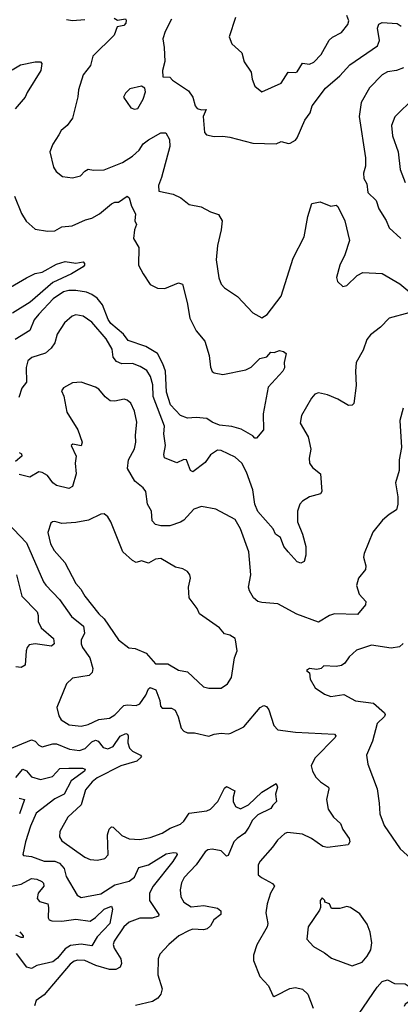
# Model space of a CAD drawing. Extents: x 1839239 to 1929705, y 762242 to 910352.
# Tile 152 of 256: x 1910277 to 1912427, y 796388 to 801952. Entities that reach past the tile are written whole.
import ezdxf

# ---------------------------------------------------------------- set-up
doc = ezdxf.new("R2010")
doc.units = 0

msp = doc.modelspace()

# ---------------------------------------------------------------- linework, layer by layer
at = {"layer": '0CON10XD'}
for points in [[(1910810.5, 801960.5), (1910830, 801950), (1910875, 801956.7), (1910878.6, 801948.6), (1910877, 801933), (1910865, 801918.6), (1910827.7, 801912.3), (1910810.6, 801865), (1910690.9, 801745), (1910677.1, 801692.9), (1910635, 801641.2), (1910609.4, 801555), (1910605.9, 801515.9), (1910575.7, 801395), (1910545.8, 801355), (1910510.8, 801325), (1910498.3, 801301.7), (1910465, 801248.8), (1910446.9, 801205), (1910468.3, 801118.3), (1910483.6, 801093.6), (1910520, 801065), (1910575, 801058), (1910620.7, 801069.3), (1910645, 801096.7), (1910665, 801108), (1910695, 801101.2), (1910755, 801104.3), (1910857.5, 801145), (1910915, 801181.5), (1910951.8, 801215), (1910975, 801250.9), (1911005, 801272.2), (1911075, 801312), (1911102.3, 801312.3), (1911122.9, 801275), (1911126.2, 801235), (1911079.2, 801060.8), (1911060.9, 801015), (1911063.3, 800983.3), (1911145, 800965.8), (1911186.7, 800945), (1911235, 800908), (1911302.5, 800895), (1911355, 800866.2), (1911400.7, 800850.7), (1911421.2, 800815), (1911415.7, 800765), (1911394.6, 800675.4), (1911387.8, 800595), (1911402.6, 800492.6), (1911415, 800456.7), (1911435, 800435.8), (1911508.3, 800388.3), (1911593.3, 800295), (1911645, 800266.7), (1911675, 800286), (1911755, 800390), (1911822.7, 800605), (1911883.8, 800725), (1911905, 800840), (1911926.7, 800913.3), (1911975, 800922), (1912035, 800897.5), (1912064.1, 800904.1), (1912075, 800896.2), (1912114.6, 800814.6), (1912139.4, 800705), (1912113.3, 800623.3), (1912084.7, 800565.3), (1912066.7, 800495), (1912072.8, 800472.8), (1912102.5, 800445), (1912125, 800450.8), (1912183.4, 800506.6), (1912215, 800522.7), (1912325, 800518.5), (1912425, 800458.4), (1912502.6, 800392.6)], [(1910542.4, 801952.4), (1910575, 801946.9), (1910645, 801954)], [(1911134.5, 801955), (1911098.1, 801885), (1911085.5, 801844.5), (1911094.3, 801795), (1911096.9, 801715), (1911084.3, 801665), (1911085, 801630), (1911125, 801626.7), (1911140.2, 801610.2), (1911230.9, 801550.9), (1911255, 801514), (1911269.1, 801465), (1911280.2, 801450.2), (1911305, 801442.2), (1911330, 801445), (1911314.5, 801405), (1911321.2, 801315), (1911331.7, 801301.7), (1911375, 801291.2), (1911425, 801294.2), (1911465, 801288.6), (1911595, 801254.4), (1911725, 801250), (1911755, 801264), (1911795, 801252), (1911805, 801254.2), (1911835, 801270.8), (1911845, 801283.8), (1911887.5, 801385), (1911917.8, 801425), (1911928.5, 801465), (1912004.5, 801565), (1912086.2, 801635), (1912142.7, 801697.3), (1912299.1, 801805), (1912309.2, 801835), (1912298.5, 801905), (1912305, 801926.4), (1912325, 801935.4), (1912410.2, 801930.2), (1912431.4, 801915)], [(1911496.7, 801965), (1911460, 801855), (1911475.7, 801815.7), (1911531.2, 801765), (1911544.4, 801714.4), (1911584, 801655), (1911590, 801615), (1911606, 801576), (1911645, 801544.2), (1911754.2, 801594.2), (1911793.3, 801655), (1911835, 801652.9), (1911845, 801658), (1911875, 801706.9), (1911915, 801700.6), (1911938.3, 801711.7), (1911980.8, 801755), (1912025, 801835.7), (1912045, 801853.1), (1912095, 801879.2), (1912130.8, 801925), (1912136, 801945), (1912125.7, 801975.7)], [(1910235, 801668.9), (1910282.5, 801697.5), (1910365, 801714.4), (1910394.2, 801714.2), (1910402, 801705), (1910397.1, 801665), (1910319.1, 801540.9), (1910309.2, 801515), (1910251.4, 801448.6)], [(1912445, 801680), (1912405, 801665.5), (1912355, 801656.7), (1912325, 801639.6), (1912252.3, 801567.7), (1912205.4, 801485), (1912194.7, 801405), (1912231.3, 801171.3), (1912229.6, 801125), (1912218.5, 801085), (1912220.6, 801055), (1912238.1, 801025), (1912244.6, 800974.6), (1912290.2, 800930.2), (1912305, 800883.3), (1912346.5, 800816.5), (1912364.3, 800775), (1912430, 800715)], [(1910925, 801446.2), (1910945, 801450), (1910975, 801503.3), (1910988.8, 801545), (1910983.3, 801565), (1910965, 801576.7), (1910899.3, 801560.7), (1910875, 801537.5), (1910863.8, 801515), (1910904.2, 801454.2), (1910925, 801446.2)], [(1912507, 801513), (1912397, 801403), (1912377.1, 801355), (1912382.1, 801295), (1912414.5, 801205), (1912426.9, 801105), (1912455, 801031.4)], [(1910247.8, 800955), (1910287, 800857), (1910314.2, 800814.2), (1910365, 800768.8), (1910435, 800757.5), (1910475, 800759.4), (1910515, 800780.8), (1910573.3, 800786.7), (1910648.5, 800821.5), (1910685, 800829.5), (1910728.6, 800855), (1910795, 800910.8), (1910815, 800920.6), (1910835, 800921.4), (1910885, 800954.2), (1910895, 800946), (1910908.1, 800898.1), (1910930.8, 800855), (1910928.1, 800815), (1910937.5, 800795), (1910926.1, 800765), (1910919.6, 800715), (1910950.5, 800665), (1910947.5, 800565), (1910975.6, 800515.6)], [(1910225, 800440.4), (1910315, 800493.8), (1910365, 800517.1), (1910405, 800526), (1910485, 800570.8), (1910535, 800585.8), (1910595, 800576.7), (1910635, 800583.8), (1910643.8, 800575), (1910643.8, 800565), (1910636.2, 800555), (1910569.4, 800515), (1910463.7, 800466.3), (1910335.9, 800355), (1910237.2, 800292.8)], [(1910975.6, 800515.6), (1911015, 800455.7), (1911055, 800435.6), (1911097.8, 800432.2), (1911175, 800465.7), (1911197.6, 800457.6), (1911223.8, 800353.8), (1911238.5, 800265), (1911274.1, 800194.1), (1911323.1, 800135), (1911348.1, 800055), (1911355, 799987.5), (1911365, 799963.3), (1911375, 799956.2), (1911425, 799946), (1911555, 799973.8), (1911585, 799988.8), (1911633.4, 800036.6), (1911674.1, 800045.9), (1911695, 800073.3), (1911715, 800072), (1911745, 800082.5), (1911767, 800077), (1911782.5, 800065), (1911771.2, 800015), (1911773.8, 799985), (1911763.8, 799965), (1911680.8, 799875), (1911652.7, 799725), (1911653.8, 799635), (1911615, 799586.7), (1911605, 799586.7), (1911595, 799600), (1911527.7, 799637.7), (1911475, 799653.4), (1911405, 799660.9), (1911365, 799677.8), (1911335, 799698.9), (1911275, 799704.3), (1911225, 799700.5), (1911185, 799715.4), (1911129, 799775), (1911106.7, 799846.7), (1911101.3, 799965), (1911086.7, 800006.7), (1911055.2, 800065.2), (1910990.5, 800105), (1910889.9, 800139.9), (1910864.1, 800175), (1910791.9, 800235), (1910777.5, 800257.5), (1910745, 800341.1), (1910715, 800377.8), (1910685, 800399.7), (1910655, 800411.8), (1910595, 800422.5), (1910555, 800422.2), (1910525, 800414.7), (1910467.3, 800375), (1910385, 800288.2), (1910360, 800255), (1910334.5, 800195), (1910252.7, 800145)], [(1912475.3, 800294.7), (1912365, 800265.4), (1912316.1, 800213.9), (1912259.3, 800170.7), (1912238.9, 800145), (1912217.5, 800085), (1912178, 800015), (1912174.2, 799965), (1912178.6, 799885), (1912165, 799783.3), (1912155, 799773.8), (1912135, 799772), (1912075, 799806.7), (1912015, 799831.9), (1911965, 799844), (1911945, 799836.2), (1911925, 799813.3), (1911869.2, 799715), (1911861.7, 799671.7), (1911905.8, 799595), (1911922.5, 799525), (1911911.8, 799475), (1911913.9, 799445), (1911930.8, 799420.8), (1911975.7, 799385), (1911984, 799285), (1911977.1, 799272.9), (1911915, 799255.6), (1911875, 799231.9), (1911860.5, 799215), (1911845.5, 799175), (1911846.9, 799115), (1911875.6, 799045), (1911894, 798975), (1911893.3, 798925), (1911885, 798890), (1911865, 798880), (1911845, 798887.5), (1911794, 798944), (1911769.4, 798975), (1911750.8, 799025), (1911722.9, 799045), (1911708.6, 799075), (1911622.9, 799172.9), (1911605.5, 799215), (1911594, 799295), (1911558.2, 799395), (1911532.9, 799445), (1911495, 799479.4), (1911415, 799517.8), (1911395, 799519.4), (1911355, 799492.9), (1911325, 799450), (1911255, 799396.2), (1911241.2, 799405), (1911220, 799465), (1911205, 799466.2), (1911165, 799447.5), (1911095.5, 799475.5), (1911091.2, 799495), (1911100, 799545), (1911092.1, 799612.1), (1911094.7, 799655), (1911031.8, 799821.8), (1911028.5, 799888.5), (1911016.6, 799935), (1910995, 799970), (1910957.5, 799992.5), (1910915, 800008.7), (1910855, 800007.5), (1910825, 800021.2), (1910805.4, 800045), (1910799.4, 800089.4), (1910765, 800147.8), (1910685, 800243.1), (1910635, 800277.5), (1910595, 800283.3), (1910573, 800277), (1910531.2, 800238.8), (1910488.1, 800175), (1910476.5, 800125), (1910454.4, 800095), (1910422.7, 800067.3), (1910346.4, 800043.6), (1910324.3, 800025), (1910313.6, 799986.4), (1910315.9, 799904.1), (1910290, 799870), (1910273.1, 799816.9)], [(1912363.3, 799155), (1912326.4, 799123.6), (1912271.4, 799055), (1912223.8, 798935), (1912218.8, 798915), (1912232, 798865), (1912230, 798845), (1912190.8, 798795), (1912180, 798755), (1912195.6, 798705.6), (1912232, 798665), (1912230.8, 798645), (1912185, 798591.5), (1912054.8, 798595.2), (1912027.1, 798585), (1911965, 798547.1), (1911843, 798593), (1911735, 798651.2), (1911645, 798658), (1911623.3, 798665), (1911598, 798685), (1911574.5, 798724.5), (1911570.6, 798745), (1911582.1, 798815), (1911571.2, 798945), (1911524, 799075), (1911495, 799126.9), (1911385.9, 799185.9), (1911305, 799200.5), (1911260, 799185), (1911205, 799123.1), (1911185, 799111.9), (1911125, 799092.5), (1911075, 799092), (1911045, 799100), (1911025, 799120), (1911022, 799175), (1910998.6, 799215), (1910990.6, 799285), (1910975, 799306.9), (1910928.5, 799345), (1910886.5, 799415), (1910891.1, 799465), (1910925, 799526), (1910934.1, 799565), (1910930.7, 799605), (1910938.2, 799678.2), (1910925, 799740), (1910905, 799784), (1910885, 799802.5), (1910867.3, 799807.3), (1910815, 799796), (1910787.7, 799797.7), (1910760.3, 799820.3), (1910725, 799863.8), (1910705.6, 799875.6), (1910625, 799904), (1910575, 799900), (1910525, 799872.5), (1910513.1, 799855), (1910526.7, 799825), (1910544.2, 799734.2), (1910606.1, 799635), (1910630, 799565), (1910625, 799543.3), (1910577.5, 799552.5), (1910567.5, 799545), (1910595.7, 799485), (1910590.6, 799445), (1910595.5, 799385.5), (1910575, 799314.2), (1910555, 799302.9), (1910485, 799320), (1910465, 799334.3), (1910435, 799376.2), (1910405, 799393.8), (1910385, 799396.2), (1910335, 799366.8), (1910275, 799382.5)], [(1912443.2, 799756.8), (1912423.7, 799686.3), (1912434.3, 799535), (1912420, 799465), (1912420, 799405), (1912400, 799335), (1912413.8, 799255), (1912413.8, 799215), (1912405, 799182.5), (1912363.3, 799155)], [(1910275.2, 799505.3), (1910288, 799498), (1910289.1, 799485), (1910254.6, 799455)], [(1911345, 798173.5), (1911415, 798174.5), (1911450.9, 798199.1), (1911474, 798235), (1911491.4, 798345), (1911505.5, 798384.5), (1911497, 798447), (1911493.8, 798455), (1911465, 798472.9), (1911435, 798482), (1911405.2, 798515.3), (1911293.3, 798595), (1911279.2, 798625), (1911234.2, 798685), (1911230.8, 798745), (1911241.2, 798795), (1911238, 798815), (1911225, 798833.8), (1911198.7, 798848.7), (1911158.3, 798858.3), (1911075, 798906.7), (1911045, 798904.2), (1911005, 798880.6), (1910965, 798893.8), (1910935, 798884.3), (1910915, 798895.7), (1910860, 798945), (1910792.1, 799115), (1910775, 799143.1), (1910755, 799160), (1910735, 799156.7), (1910666.7, 799123.3), (1910595, 799110), (1910515.5, 799105.5), (1910475, 799117.1), (1910462.5, 799115), (1910454.1, 799105.9), (1910435.5, 799054.5), (1910450.5, 798990.5), (1910472.3, 798952.3), (1910532.9, 798885), (1910595.4, 798765), (1910622.9, 798732.9), (1910644.5, 798695), (1910724, 798595), (1910755.2, 798565.2), (1910835, 798447.5), (1910892.9, 798402.9), (1910928.9, 798398.9), (1910992.1, 798372.1), (1911045, 798311.1), (1911115, 798311.8), (1911175, 798275.5), (1911225, 798267.3), (1911315, 798182.2), (1911345, 798173.5)], [(1910169.9, 799149.9), (1910315.8, 798995.8), (1910411.5, 798775), (1910425.9, 798755.9), (1910503.1, 798675), (1910570.1, 798580.1), (1910637.1, 798525), (1910643.8, 798485), (1910623.8, 798445), (1910624.6, 798425), (1910632, 798405), (1910673.1, 798345), (1910690.5, 798285), (1910687.6, 798262.4), (1910669.2, 798245), (1910575, 798230), (1910541.4, 798198.6), (1910488, 798065), (1910497.7, 798017.7), (1910511.2, 797995), (1910557.4, 797967.4), (1910625, 797959.1), (1910665, 797969.6), (1910725, 797997.6), (1910785, 798004.6), (1910815.6, 798024.4), (1910865, 798075.4), (1910885, 798079.6), (1910934.6, 798075.4), (1910955, 798086.2), (1910989.6, 798135), (1911005, 798171.2), (1911015, 798178.9), (1911045.8, 798165.8), (1911068.2, 798105), (1911073, 798073), (1911082, 798062), (1911135, 798060.6), (1911155, 798049.2), (1911172.2, 798012.2), (1911188.8, 797948.8), (1911205, 797931.2), (1911225, 797922), (1911265, 797921.2), (1911345, 797902.5), (1911375, 797914.2), (1911415, 797920), (1911455, 797915.8), (1911469.7, 797920.3), (1911542.5, 797955), (1911635, 798064.4), (1911656.8, 798076.8), (1911670.9, 798070.9), (1911685, 798051.2), (1911713.7, 797963.7), (1911735, 797939.2), (1911835, 797925.3), (1912055, 797914), (1912062.5, 797905), (1912058.5, 797895), (1911945, 797777.8), (1911924.5, 797735), (1911930.6, 797705), (1911950.7, 797670.7), (1911975.4, 797645.4), (1912021.4, 797615), (1912024.3, 797605), (1912009.6, 797545), (1912019.7, 797490.3), (1912049.4, 797445), (1912089.1, 797409.1), (1912103.3, 797375), (1912137.5, 797325), (1912142, 797305), (1912131.7, 797288.3), (1912015, 797273.3), (1911990.2, 797280.2), (1911925, 797324.5), (1911875, 797349.1), (1911790.8, 797359.2), (1911775, 797352.9), (1911734, 797315), (1911705.8, 797275), (1911635, 797197.5), (1911624.5, 797175), (1911625, 797120), (1911643.4, 797103.4), (1911705, 797071.2), (1911716, 797055), (1911694.5, 797015.5), (1911674.5, 796955), (1911668.2, 796905), (1911678.6, 796845), (1911674.5, 796825.5), (1911617, 796723), (1911597.1, 796665), (1911597.5, 796635), (1911634.2, 796545), (1911682.3, 796492.3), (1911707, 796437), (1911715, 796432.5), (1911725, 796437.5), (1911802.7, 796477.3), (1911835, 796481.8), (1911873.8, 796473.8), (1911904, 796445), (1911935, 796366.7)], [(1910260, 798815), (1910289.5, 798695), (1910375.6, 798605), (1910382.2, 798585), (1910381.4, 798551.4), (1910399.5, 798515), (1910468.1, 798455), (1910471.4, 798425), (1910457.8, 798412.2), (1910365.4, 798424.6), (1910331.7, 798418.3), (1910319.4, 798405), (1910314.6, 798385.4), (1910308, 798305), (1910285, 798291.1), (1910255, 798294.4)], [(1912443.8, 798426.2), (1912421.7, 798408.3), (1912375, 798400.5), (1912265, 798416.9), (1912180.3, 798389.7), (1912138.7, 798351.3), (1912113.1, 798315), (1912095, 798302.9), (1912065, 798297.5), (1911995, 798301.2), (1911980, 798285), (1911955, 798279.4), (1911914.3, 798285.7), (1911897.5, 798275), (1911915, 798260), (1911917.5, 798225), (1911947, 798177), (1911999.7, 798139.7), (1912035, 798127.8), (1912108.1, 798138.1), (1912173.2, 798103.2), (1912275, 798090), (1912338.1, 798035), (1912341.9, 798025), (1912337.5, 798015), (1912297.1, 797975), (1912270.9, 797875), (1912235.6, 797795), (1912243.1, 797745), (1912296.2, 797605), (1912308.5, 797525), (1912311.5, 797465), (1912335, 797398.8), (1912426, 797266), (1912505.8, 797195)], [(1910165, 797809.1), (1910345, 797882.1), (1910365, 797875.5), (1910385, 797852.7), (1910405, 797841.8), (1910465, 797859.2), (1910485, 797859.5), (1910559, 797829), (1910615, 797821.6), (1910646.9, 797833.1), (1910685, 797871.6), (1910705, 797880.9), (1910720.5, 797875), (1910748.7, 797838.7), (1910775, 797831.8), (1910805, 797845.5), (1910845, 797902.9), (1910877.3, 797917.3), (1910886, 797915), (1910890.6, 797905), (1910887.6, 797865), (1910898.2, 797835), (1910915, 797818.2), (1910960, 797795), (1910965.6, 797785.6), (1910938.6, 797761.4), (1910847.7, 797735), (1910715, 797666.7), (1910686.9, 797645), (1910649.7, 797600.3), (1910625, 797514.4), (1910549.5, 797445), (1910504.5, 797365), (1910502.7, 797335), (1910515, 797311.1), (1910645, 797219.1), (1910675, 797206.5), (1910717.3, 797202.7), (1910758, 797212), (1910777.7, 797232.3), (1910774.2, 797345.8), (1910782.7, 797377.3), (1910795, 797390.8), (1910805, 797389.2), (1910855, 797341.5), (1910895, 797322.1), (1910955, 797318.5), (1911015, 797330.5), (1911082, 797355), (1911126.5, 797383.5), (1911185, 797405.4), (1911205, 797423.5), (1911235, 797467.1), (1911335, 797481.5), (1911355, 797491.4), (1911397.1, 797532.9), (1911435, 797610), (1911445, 797618.6), (1911493.3, 797595), (1911482.5, 797557.5), (1911482.9, 797532.9), (1911495.7, 797505), (1911525, 797492.3), (1911570, 797515), (1911645, 797585.8), (1911726.7, 797635), (1911733.8, 797615), (1911722, 797575), (1911727, 797533), (1911706.2, 797513.8), (1911695.8, 797494.2), (1911621.8, 797458.2), (1911592.5, 797427.5), (1911570.8, 797389.2), (1911549.5, 797355), (1911505, 797324.6), (1911486.9, 797305), (1911455, 797228), (1911445, 797225.8), (1911415, 797254.4), (1911365, 797264.5), (1911339.8, 797260.2), (1911325, 797248.6), (1911274.3, 797175.7), (1911206.4, 797103.6), (1911192.1, 797075), (1911183.7, 797033.7), (1911187.5, 796995), (1911205, 796964.3), (1911245, 796938.2), (1911316.7, 796946.7), (1911395, 796930.6), (1911414.2, 796915), (1911412.5, 796895), (1911374.3, 796865), (1911355, 796831.2), (1911336.7, 796815), (1911315, 796808.6), (1911255, 796811.5), (1911235, 796804.5), (1911175.5, 796774.5), (1911120, 796725), (1911069.5, 796670.5), (1911060, 796645), (1911057.1, 796555), (1911082.5, 796475), (1911074.6, 796445.4), (1911057, 796423), (1911027, 796403), (1910930.8, 796380.8)], [(1910255, 797669.6), (1910295, 797716.7), (1910315, 797707.5), (1910345, 797672.7), (1910395, 797658.9), (1910462.5, 797675), (1910505, 797719.7), (1910555, 797722.4), (1910632.7, 797722.7), (1910646.7, 797716.7), (1910643.1, 797705), (1910568.7, 797651.3), (1910527.9, 797575), (1910475, 797548.2), (1910371.3, 797468.7), (1910337.7, 797395), (1910310, 797305), (1910294.2, 797235), (1910298, 797228), (1910345, 797223.8), (1910415, 797196.7), (1910475, 797196.2), (1910501.5, 797185), (1910528.6, 797155), (1910540.6, 797110.6), (1910601.9, 797005), (1910625, 796991.5), (1910735, 797011.5), (1910815, 797062.8), (1910896.6, 797083.4), (1910925, 797106.7), (1910949.8, 797160.2), (1911004, 797175), (1911105, 797237.3), (1911146.5, 797246.5), (1911163.6, 797243.6), (1911166.7, 797235), (1911142.9, 797195), (1911030.6, 797055), (1911011.2, 797015), (1911010.3, 796975), (1911062.5, 796895), (1911061.4, 796885), (1911025, 796875.3), (1910956.4, 796873.7), (1910895, 796851.1), (1910865.4, 796825), (1910811.1, 796745), (1910806.1, 796725), (1910810.4, 796705), (1910849.5, 796645), (1910851.7, 796618.3), (1910845, 796597.5), (1910820, 796585), (1910785, 796583.6), (1910707.1, 796607.1), (1910645, 796634.7), (1910606.5, 796636.5), (1910585, 796631.2), (1910563.2, 796615), (1910415, 796441.4), (1910370.5, 796409.5), (1910360.3, 796379.7)], [(1910275, 797552.9), (1910304.3, 797545), (1910276.6, 797463.4)], [(1910215, 797051.3), (1910285, 797067.5), (1910345, 797098), (1910375, 797095.4), (1910401.8, 797081.8), (1910412, 797072), (1910413.6, 797055), (1910381.5, 797015), (1910375.7, 796985), (1910389.4, 796969.4), (1910435.4, 796955.4), (1910440, 796935), (1910437.3, 796877.3), (1910444.6, 796864.6), (1910459.1, 796859.1), (1910515, 796857.3), (1910595, 796869.5), (1910675, 796857.9), (1910705, 796877.5), (1910755, 796925.3), (1910795, 796942), (1910802.5, 796925), (1910785.7, 796845), (1910715, 796768.8), (1910685, 796718.5), (1910625, 796727.7), (1910565, 796719.3), (1910535, 796701.2), (1910491.7, 796648.3), (1910465, 796627.4), (1910375, 796606.2), (1910345, 796589.3), (1910318.1, 796598.1), (1910258.5, 796675)], [(1912155, 796604.3), (1912210.8, 796625), (1912240.7, 796659.3), (1912261.4, 796695), (1912265.7, 796734.3), (1912257.5, 796795), (1912240.3, 796840.3), (1912198.7, 796898.7), (1912145.7, 796935.7), (1912125, 796940), (1912085, 796930), (1912038.3, 796928.3), (1912027.5, 796955), (1912000, 796965), (1912000, 796975), (1911985, 796990), (1911973.8, 796975), (1911976.7, 796935), (1911970.7, 796919.3), (1911907.1, 796825), (1911899.2, 796755), (1911936.7, 796715), (1911998.9, 796678.9), (1912038, 796648), (1912155, 796604.3)], [(1910277.4, 796797.4), (1910296.2, 796773.8), (1910297.5, 796765), (1910285.4, 796764.6), (1910255, 796779.2)], [(1912194.6, 796335.4), (1912296.9, 796485), (1912325, 796517.3), (1912355, 796526.4), (1912395, 796505.6), (1912455, 796502.9), (1912483.3, 796485), (1912503.3, 796435), (1912501.7, 796418.3), (1912455, 796388.8), (1912448, 796375)]]:
    msp.add_lwpolyline(points, dxfattribs=at)

doc.saveas('drawing.dxf')
